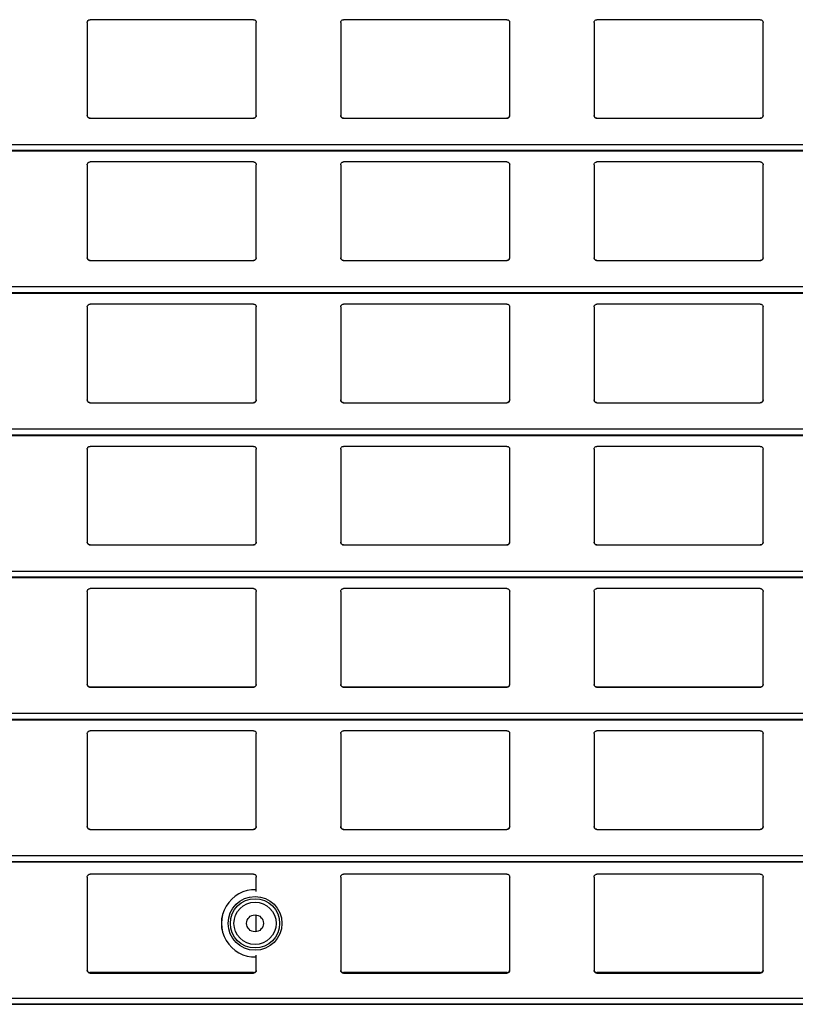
# Model space of a CAD drawing. Header units: millimetres. Extents: x 26 to 422, y 4 to 419.
# Tile 14 of 83: x 215.97 to 221.48, y 355.18 to 362.18. Entities that reach past the tile are written whole.
import ezdxf

# ---------------------------------------------------------------- set-up
doc = ezdxf.new("R2010")
doc.units = ezdxf.units.MM

msp = doc.modelspace()

# ---------------------------------------------------------------- linework, layer by layer
at = {"color": 7, "linetype": 'Continuous', "lineweight": 25}
for p, q in [((216.4545, 362.1559), (216.4545, 361.4959)), ((217.6345, 362.1759), (216.4745, 362.1759)), ((217.6545, 361.4959), (217.6545, 362.1559)), ((218.2545, 362.1559), (218.2545, 361.4959)), ((219.4345, 362.1759), (218.2745, 362.1759)), ((219.4545, 361.4959), (219.4545, 362.1559)), ((220.0545, 362.1559), (220.0545, 361.4959)), ((221.2345, 362.1759), (220.0745, 362.1759)), ((221.2545, 361.4959), (221.2545, 362.1559)), ((216.4745, 361.4759), (217.6345, 361.4759)), ((218.2745, 361.4759), (219.4345, 361.4759)), ((220.0745, 361.4759), (221.2345, 361.4759)), ((210.8795, 361.2442), (251.961, 361.2442)), ((217.6345, 361.1659), (216.4745, 361.1659)), ((219.4345, 361.1659), (218.2745, 361.1659)), ((221.2345, 361.1659), (220.0745, 361.1659)), ((216.4545, 361.1459), (216.4545, 360.4859)), ((217.6545, 360.4859), (217.6545, 361.1459)), ((218.2545, 361.1459), (218.2545, 360.4859)), ((219.4545, 360.4859), (219.4545, 361.1459)), ((220.0545, 361.1459), (220.0545, 360.4859)), ((221.2545, 360.4859), (221.2545, 361.1459)), ((216.4745, 360.4659), (217.6345, 360.4659)), ((218.2745, 360.4659), (219.4345, 360.4659)), ((220.0745, 360.4659), (221.2345, 360.4659)), ((210.8795, 360.2342), (251.961, 360.2342)), ((216.4545, 360.1359), (216.4545, 359.4759)), ((217.6345, 360.1559), (216.4745, 360.1559)), ((217.6545, 359.4759), (217.6545, 360.1359)), ((218.2545, 360.1359), (218.2545, 359.4759)), ((219.4345, 360.1559), (218.2745, 360.1559)), ((219.4545, 359.4759), (219.4545, 360.1359)), ((220.0545, 360.1359), (220.0545, 359.4759)), ((221.2345, 360.1559), (220.0745, 360.1559)), ((221.2545, 359.4759), (221.2545, 360.1359)), ((216.4745, 359.4559), (217.6345, 359.4559)), ((218.2745, 359.4559), (219.4345, 359.4559)), ((220.0745, 359.4559), (221.2345, 359.4559)), ((210.8795, 359.2242), (251.961, 359.2242)), ((217.6345, 359.1459), (216.4745, 359.1459)), ((219.4345, 359.1459), (218.2745, 359.1459)), ((221.2345, 359.1459), (220.0745, 359.1459)), ((216.4545, 359.1259), (216.4545, 358.4659)), ((217.6545, 358.4659), (217.6545, 359.1259)), ((218.2545, 359.1259), (218.2545, 358.4659)), ((219.4545, 358.4659), (219.4545, 359.1259)), ((220.0545, 359.1259), (220.0545, 358.4659)), ((221.2545, 358.4659), (221.2545, 359.1259)), ((216.4745, 358.4459), (217.6345, 358.4459)), ((218.2745, 358.4459), (219.4345, 358.4459)), ((220.0745, 358.4459), (221.2345, 358.4459)), ((210.8795, 358.2142), (251.961, 358.2142)), ((216.4545, 358.1159), (216.4545, 357.4559)), ((217.6345, 358.1359), (216.4745, 358.1359)), ((217.6545, 357.4559), (217.6545, 358.1159)), ((218.2545, 358.1159), (218.2545, 357.4559)), ((219.4345, 358.1359), (218.2745, 358.1359)), ((219.4545, 357.4559), (219.4545, 358.1159)), ((220.0545, 358.1159), (220.0545, 357.4559)), ((221.2345, 358.1359), (220.0745, 358.1359)), ((221.2545, 357.4559), (221.2545, 358.1159)), ((216.4745, 357.4359), (217.6345, 357.4359)), ((216.4745, 357.4359), (216.4745, 357.4359)), ((217.6345, 357.4359), (216.4745, 357.4359)), ((217.6345, 357.4359), (217.6345, 357.4359)), ((218.2745, 357.4359), (219.4345, 357.4359)), ((218.2745, 357.4359), (218.2745, 357.4359)), ((219.4345, 357.4359), (218.2745, 357.4359)), ((219.4345, 357.4359), (219.4345, 357.4359)), ((220.0745, 357.4359), (221.2345, 357.4359)), ((220.0745, 357.4359), (220.0745, 357.4359)), ((221.2345, 357.4359), (220.0745, 357.4359)), ((221.2345, 357.4359), (221.2345, 357.4359)), ((210.8795, 357.2042), (251.961, 357.2042)), ((216.4545, 357.1059), (216.4545, 356.4459)), ((217.6345, 357.1259), (216.4745, 357.1259)), ((217.6545, 356.4459), (217.6545, 357.1059)), ((218.2545, 357.1059), (218.2545, 356.4459)), ((219.4345, 357.1259), (218.2745, 357.1259)), ((219.4545, 356.4459), (219.4545, 357.1059)), ((220.0545, 357.1059), (220.0545, 356.4459)), ((221.2345, 357.1259), (220.0745, 357.1259)), ((221.2545, 356.4459), (221.2545, 357.1059)), ((216.4745, 356.4259), (217.6345, 356.4259)), ((218.2745, 356.4259), (219.4345, 356.4259)), ((220.0745, 356.4259), (221.2345, 356.4259)), ((210.8795, 356.1942), (251.961, 356.1942)), ((216.4545, 356.0876), (216.4545, 355.4243)), ((217.6345, 356.1083), (216.4745, 356.1083)), ((217.6545, 355.9842), (217.6545, 356.0876)), ((218.2545, 356.0876), (218.2545, 355.4243)), ((219.4345, 356.1083), (218.2745, 356.1083)), ((219.4545, 355.4243), (219.4545, 356.0876)), ((220.0545, 356.0876), (220.0545, 355.4243)), ((221.2345, 356.1083), (220.0745, 356.1083)), ((221.2545, 355.4243), (221.2545, 356.0876)), ((217.6545, 355.6992), (217.6545, 355.8179)), ((217.6545, 355.4243), (217.6545, 355.5332)), ((216.4745, 355.4084), (216.4745, 355.4048)), ((217.6345, 355.4084), (216.4745, 355.4084)), ((216.4745, 355.4048), (217.6345, 355.4048)), ((217.6345, 355.4048), (217.6345, 355.4084)), ((218.2745, 355.4084), (218.2745, 355.4048)), ((219.4345, 355.4084), (218.2745, 355.4084)), ((218.2745, 355.4048), (219.4345, 355.4048)), ((219.4345, 355.4048), (219.4345, 355.4084)), ((220.0745, 355.4084), (220.0745, 355.4048)), ((221.2345, 355.4084), (220.0745, 355.4084)), ((220.0745, 355.4048), (221.2345, 355.4048)), ((221.2345, 355.4048), (221.2345, 355.4084)), ((210.8795, 355.1836), (251.961, 355.1836))]:
    msp.add_line(p, q, dxfattribs=at)
at = {"color": 8, "linetype": 'Continuous', "lineweight": 25}
for p, q in [((251.961, 361.2883), (210.8795, 361.2883)), ((251.961, 361.2461), (210.8795, 361.2461)), ((251.961, 360.2783), (210.8795, 360.2783)), ((251.961, 360.2361), (210.8795, 360.2361)), ((251.961, 359.2683), (210.8795, 359.2683)), ((251.961, 359.2261), (210.8795, 359.2261)), ((251.961, 358.2583), (210.8795, 358.2583)), ((251.961, 358.2161), (210.8795, 358.2161)), ((251.961, 357.2483), (210.8795, 357.2483)), ((251.961, 357.2061), (210.8795, 357.2061)), ((251.961, 356.2383), (210.8795, 356.2383)), ((251.961, 356.1961), (210.8795, 356.1961)), ((251.961, 355.2238), (210.8795, 355.2238)), ((251.961, 355.185), (210.8795, 355.185))]:
    msp.add_line(p, q, dxfattribs=at)
at = {"color": 7, "linetype": 'Continuous', "lineweight": 25}
for radius in [0.1909, 0.175, 0.1499, 0.06]:
    msp.add_circle((217.6459, 355.7586), radius, dxfattribs=at)
msp.add_arc((217.6459, 355.7586), 0.239, 87.94658, 272.05342, dxfattribs=at)
at = {"color": 8, "linetype": 'Continuous', "lineweight": 25}
msp.add_arc((217.6459, 355.7586), 0.2389, 87.94632, 272.05368, dxfattribs=at)
at = {"color": 7, "linetype": 'Continuous', "lineweight": 25}
for points, knots in [([(216.4545, 362.1559), (216.4547, 362.1584), (216.4552, 362.1632), (216.4592, 362.1696), (216.465, 362.174), (216.4705, 362.1758), (216.4736, 362.1759), (216.4745, 362.1759)], [0, 0, 0, 0, 0.241256, 0.482863, 0.713492, 0.923012, 1, 1, 1, 1]), ([(217.6345, 362.1759), (217.6366, 362.1758), (217.6408, 362.1754), (217.6464, 362.1724), (217.6509, 362.1679), (217.6539, 362.1622), (217.6543, 362.158), (217.6545, 362.1559)], [0, 0, 0, 0, 0.1910417, 0.3816161, 0.579811, 0.7953853, 1, 1, 1, 1]), ([(218.2545, 362.1559), (218.2547, 362.1584), (218.2552, 362.1632), (218.2592, 362.1696), (218.265, 362.174), (218.2705, 362.1758), (218.2736, 362.1759), (218.2745, 362.1759)], [0, 0, 0, 0, 0.241244, 0.482863, 0.713616, 0.923008, 1, 1, 1, 1]), ([(219.4345, 362.1759), (219.4366, 362.1758), (219.4408, 362.1754), (219.4464, 362.1724), (219.4509, 362.1679), (219.4539, 362.1622), (219.4543, 362.158), (219.4545, 362.1559)], [0, 0, 0, 0, 0.190913, 0.381628, 0.579739, 0.795391, 1, 1, 1, 1]), ([(220.0545, 362.1559), (220.0547, 362.1584), (220.0552, 362.1632), (220.0592, 362.1696), (220.065, 362.174), (220.0705, 362.1758), (220.0736, 362.1759), (220.0745, 362.1759)], [0, 0, 0, 0, 0.241289, 0.48293, 0.713591, 0.923001, 1, 1, 1, 1]), ([(221.2345, 362.1759), (221.2366, 362.1758), (221.2408, 362.1754), (221.2464, 362.1724), (221.2509, 362.1679), (221.2539, 362.1622), (221.2543, 362.158), (221.2545, 362.1559)], [0, 0, 0, 0, 0.190906, 0.381614, 0.579816, 0.795398, 1, 1, 1, 1]), ([(216.4745, 361.4759), (216.4723, 361.4762), (216.4679, 361.4766), (216.462, 361.4799), (216.4574, 361.4848), (216.4549, 361.4904), (216.4546, 361.4943), (216.4545, 361.4959)], [0, 0, 0, 0, 0.207863, 0.415722, 0.626094, 0.841743, 1, 1, 1, 1]), ([(216.4545, 361.4959), (216.4547, 361.4936), (216.4551, 361.4888), (216.4579, 361.4849), (216.4594, 361.4828)], [0, 0, 0, 0, 0.484652, 1, 1, 1, 1]), ([(216.4594, 361.4828), (216.461, 361.4813), (216.4643, 361.4782), (216.4698, 361.4762), (216.4733, 361.476), (216.4745, 361.4759)], [0, 0, 0, 0, 0.3966355, 0.7938818, 1, 1, 1, 1]), ([(217.6545, 361.4959), (217.6542, 361.4937), (217.6538, 361.4891), (217.6502, 361.483), (217.6449, 361.4785), (217.6393, 361.4762), (217.6358, 361.476), (217.6345, 361.4759)], [0, 0, 0, 0, 0.221318, 0.4427467, 0.6619763, 0.8762042, 1, 1, 1, 1]), ([(217.6345, 361.4759), (217.6366, 361.4762), (217.641, 361.4766), (217.6461, 361.4793), (217.6486, 361.4818), (217.6496, 361.4828)], [0, 0, 0, 0, 0.376004, 0.751172, 1, 1, 1, 1]), ([(217.6496, 361.4828), (217.6509, 361.4847), (217.6538, 361.4887), (217.6542, 361.4935), (217.6545, 361.4959)], [0, 0, 0, 0, 0.480483, 1, 1, 1, 1]), ([(218.2745, 361.4759), (218.2723, 361.4762), (218.2679, 361.4766), (218.262, 361.4799), (218.2574, 361.4848), (218.2549, 361.4904), (218.2546, 361.4943), (218.2545, 361.4959)], [0, 0, 0, 0, 0.20789, 0.415645, 0.626045, 0.841722, 1, 1, 1, 1]), ([(218.2545, 361.4959), (218.2547, 361.4936), (218.2551, 361.4888), (218.2579, 361.4849), (218.2594, 361.4828)], [0, 0, 0, 0, 0.484624, 1, 1, 1, 1]), ([(218.2594, 361.4828), (218.261, 361.4813), (218.2643, 361.4782), (218.2698, 361.4762), (218.2733, 361.476), (218.2745, 361.4759)], [0, 0, 0, 0, 0.3966355, 0.7938818, 1, 1, 1, 1]), ([(219.4545, 361.4959), (219.4542, 361.4937), (219.4538, 361.4891), (219.4502, 361.483), (219.4449, 361.4785), (219.4393, 361.4762), (219.4358, 361.476), (219.4345, 361.4759)], [0, 0, 0, 0, 0.22134, 0.442718, 0.662083, 0.876192, 1, 1, 1, 1]), ([(219.4345, 361.4759), (219.4366, 361.4762), (219.441, 361.4766), (219.4461, 361.4793), (219.4486, 361.4818), (219.4496, 361.4828)], [0, 0, 0, 0, 0.3757432, 0.7511646, 1, 1, 1, 1]), ([(219.4496, 361.4828), (219.4509, 361.4847), (219.4538, 361.4887), (219.4542, 361.4935), (219.4545, 361.4959)], [0, 0, 0, 0, 0.480511, 1, 1, 1, 1]), ([(220.0745, 361.4759), (220.0723, 361.4762), (220.0679, 361.4766), (220.062, 361.4799), (220.0574, 361.4848), (220.0549, 361.4904), (220.0546, 361.4943), (220.0545, 361.4959)], [0, 0, 0, 0, 0.20789, 0.415645, 0.626045, 0.841722, 1, 1, 1, 1]), ([(220.0545, 361.4959), (220.0547, 361.4936), (220.0551, 361.4888), (220.0579, 361.4849), (220.0594, 361.4828)], [0, 0, 0, 0, 0.484731, 1, 1, 1, 1]), ([(220.0594, 361.4828), (220.061, 361.4813), (220.0643, 361.4782), (220.0698, 361.4762), (220.0733, 361.476), (220.0745, 361.4759)], [0, 0, 0, 0, 0.396872, 0.794144, 1, 1, 1, 1]), ([(221.2545, 361.4959), (221.2542, 361.4937), (221.2538, 361.4891), (221.2502, 361.483), (221.2449, 361.4785), (221.2393, 361.4762), (221.2358, 361.476), (221.2345, 361.4759)], [0, 0, 0, 0, 0.22134, 0.442718, 0.662083, 0.876192, 1, 1, 1, 1]), ([(221.2345, 361.4759), (221.2366, 361.4762), (221.241, 361.4766), (221.2461, 361.4793), (221.2486, 361.4818), (221.2496, 361.4828)], [0, 0, 0, 0, 0.3757432, 0.7511646, 1, 1, 1, 1]), ([(221.2496, 361.4828), (221.2509, 361.4847), (221.2538, 361.4887), (221.2542, 361.4935), (221.2545, 361.4959)], [0, 0, 0, 0, 0.480511, 1, 1, 1, 1]), ([(216.4545, 361.1459), (216.4547, 361.1484), (216.4552, 361.1532), (216.4592, 361.1596), (216.465, 361.164), (216.4705, 361.1658), (216.4736, 361.1659), (216.4745, 361.1659)], [0, 0, 0, 0, 0.241272, 0.482864, 0.713493, 0.923012, 1, 1, 1, 1]), ([(217.6345, 361.1659), (217.6366, 361.1658), (217.6408, 361.1654), (217.6464, 361.1624), (217.6509, 361.1579), (217.6539, 361.1522), (217.6543, 361.148), (217.6545, 361.1459)], [0, 0, 0, 0, 0.191037, 0.38161, 0.579815, 0.795387, 1, 1, 1, 1]), ([(218.2545, 361.1459), (218.2547, 361.1484), (218.2552, 361.1532), (218.2592, 361.1596), (218.265, 361.164), (218.2705, 361.1658), (218.2736, 361.1659), (218.2745, 361.1659)], [0, 0, 0, 0, 0.24126, 0.482864, 0.713616, 0.923008, 1, 1, 1, 1]), ([(219.4345, 361.1659), (219.4366, 361.1658), (219.4408, 361.1654), (219.4464, 361.1624), (219.4509, 361.1579), (219.4539, 361.1522), (219.4543, 361.148), (219.4545, 361.1459)], [0, 0, 0, 0, 0.190908, 0.3816218, 0.5797428, 0.7953926, 1, 1, 1, 1]), ([(220.0545, 361.1459), (220.0547, 361.1484), (220.0552, 361.1532), (220.0592, 361.1596), (220.065, 361.164), (220.0705, 361.1658), (220.0736, 361.1659), (220.0745, 361.1659)], [0, 0, 0, 0, 0.241305, 0.482931, 0.713591, 0.923002, 1, 1, 1, 1]), ([(221.2345, 361.1659), (221.2366, 361.1658), (221.2408, 361.1654), (221.2464, 361.1624), (221.2509, 361.1579), (221.2539, 361.1522), (221.2543, 361.148), (221.2545, 361.1459)], [0, 0, 0, 0, 0.1909009, 0.3816076, 0.57982, 0.7954002, 1, 1, 1, 1]), ([(216.4745, 360.4659), (216.4723, 360.4662), (216.4679, 360.4666), (216.462, 360.4699), (216.4574, 360.4748), (216.4549, 360.4804), (216.4546, 360.4843), (216.4545, 360.4859)], [0, 0, 0, 0, 0.2078588, 0.4157147, 0.6260831, 0.8417279, 1, 1, 1, 1]), ([(216.4545, 360.4859), (216.4547, 360.4836), (216.4551, 360.4788), (216.4579, 360.4749), (216.4594, 360.4728)], [0, 0, 0, 0, 0.484673, 1, 1, 1, 1]), ([(216.4594, 360.4728), (216.461, 360.4713), (216.4643, 360.4682), (216.4698, 360.4662), (216.4733, 360.466), (216.4745, 360.4659)], [0, 0, 0, 0, 0.396639, 0.793877, 1, 1, 1, 1]), ([(217.6545, 360.4859), (217.6542, 360.4837), (217.6538, 360.4791), (217.6502, 360.473), (217.6449, 360.4685), (217.6393, 360.4662), (217.6358, 360.466), (217.6345, 360.4659)], [0, 0, 0, 0, 0.221314, 0.442756, 0.661982, 0.876206, 1, 1, 1, 1]), ([(217.6345, 360.4659), (217.6366, 360.4662), (217.641, 360.4666), (217.6461, 360.4693), (217.6486, 360.4718), (217.6496, 360.4728)], [0, 0, 0, 0, 0.376004, 0.751172, 1, 1, 1, 1]), ([(217.6496, 360.4728), (217.6509, 360.4747), (217.6538, 360.4787), (217.6542, 360.4835), (217.6545, 360.4859)], [0, 0, 0, 0, 0.480464, 1, 1, 1, 1]), ([(218.2745, 360.4659), (218.2723, 360.4662), (218.2679, 360.4666), (218.262, 360.4699), (218.2574, 360.4748), (218.2549, 360.4804), (218.2546, 360.4843), (218.2545, 360.4859)], [0, 0, 0, 0, 0.207886, 0.415638, 0.626034, 0.841707, 1, 1, 1, 1]), ([(218.2545, 360.4859), (218.2547, 360.4836), (218.2551, 360.4788), (218.2579, 360.4749), (218.2594, 360.4728)], [0, 0, 0, 0, 0.484644, 1, 1, 1, 1]), ([(218.2594, 360.4728), (218.261, 360.4713), (218.2643, 360.4682), (218.2698, 360.4662), (218.2733, 360.466), (218.2745, 360.4659)], [0, 0, 0, 0, 0.396639, 0.793877, 1, 1, 1, 1]), ([(219.4545, 360.4859), (219.4542, 360.4837), (219.4538, 360.4791), (219.4502, 360.473), (219.4449, 360.4685), (219.4393, 360.4662), (219.4358, 360.466), (219.4345, 360.4659)], [0, 0, 0, 0, 0.221337, 0.442727, 0.662088, 0.876194, 1, 1, 1, 1]), ([(219.4345, 360.4659), (219.4366, 360.4662), (219.441, 360.4666), (219.4461, 360.4693), (219.4486, 360.4718), (219.4496, 360.4728)], [0, 0, 0, 0, 0.3757432, 0.7511646, 1, 1, 1, 1]), ([(219.4496, 360.4728), (219.4509, 360.4747), (219.4538, 360.4787), (219.4542, 360.4835), (219.4545, 360.4859)], [0, 0, 0, 0, 0.480492, 1, 1, 1, 1]), ([(220.0745, 360.4659), (220.0723, 360.4662), (220.0679, 360.4666), (220.062, 360.4699), (220.0574, 360.4748), (220.0549, 360.4804), (220.0546, 360.4843), (220.0545, 360.4859)], [0, 0, 0, 0, 0.207886, 0.415638, 0.626034, 0.841707, 1, 1, 1, 1]), ([(220.0545, 360.4859), (220.0547, 360.4836), (220.0551, 360.4788), (220.0579, 360.4749), (220.0594, 360.4728)], [0, 0, 0, 0, 0.484751, 1, 1, 1, 1]), ([(220.0594, 360.4728), (220.061, 360.4713), (220.0643, 360.4682), (220.0698, 360.4662), (220.0733, 360.466), (220.0745, 360.4659)], [0, 0, 0, 0, 0.396875, 0.794139, 1, 1, 1, 1]), ([(221.2545, 360.4859), (221.2542, 360.4837), (221.2538, 360.4791), (221.2502, 360.473), (221.2449, 360.4685), (221.2393, 360.4662), (221.2358, 360.466), (221.2345, 360.4659)], [0, 0, 0, 0, 0.221337, 0.442727, 0.662088, 0.876194, 1, 1, 1, 1]), ([(221.2345, 360.4659), (221.2366, 360.4662), (221.241, 360.4666), (221.2461, 360.4693), (221.2486, 360.4718), (221.2496, 360.4728)], [0, 0, 0, 0, 0.3757432, 0.7511646, 1, 1, 1, 1]), ([(221.2496, 360.4728), (221.2509, 360.4747), (221.2538, 360.4787), (221.2542, 360.4835), (221.2545, 360.4859)], [0, 0, 0, 0, 0.480492, 1, 1, 1, 1]), ([(216.4545, 360.1359), (216.4547, 360.1384), (216.4552, 360.1432), (216.4592, 360.1496), (216.465, 360.154), (216.4705, 360.1558), (216.4736, 360.1559), (216.4745, 360.1559)], [0, 0, 0, 0, 0.241269, 0.482874, 0.71349, 0.923013, 1, 1, 1, 1]), ([(217.6345, 360.1559), (217.6366, 360.1558), (217.6408, 360.1554), (217.6464, 360.1524), (217.6509, 360.1479), (217.6539, 360.1422), (217.6543, 360.138), (217.6545, 360.1359)], [0, 0, 0, 0, 0.191039, 0.381611, 0.579816, 0.795388, 1, 1, 1, 1]), ([(218.2545, 360.1359), (218.2547, 360.1384), (218.2552, 360.1432), (218.2592, 360.1496), (218.265, 360.154), (218.2705, 360.1558), (218.2736, 360.1559), (218.2745, 360.1559)], [0, 0, 0, 0, 0.241257, 0.482874, 0.713614, 0.923009, 1, 1, 1, 1]), ([(219.4345, 360.1559), (219.4366, 360.1558), (219.4408, 360.1554), (219.4464, 360.1524), (219.4509, 360.1479), (219.4539, 360.1422), (219.4543, 360.138), (219.4545, 360.1359)], [0, 0, 0, 0, 0.19091, 0.381624, 0.579744, 0.795393, 1, 1, 1, 1]), ([(220.0545, 360.1359), (220.0547, 360.1384), (220.0552, 360.1432), (220.0592, 360.1496), (220.065, 360.154), (220.0705, 360.1558), (220.0736, 360.1559), (220.0745, 360.1559)], [0, 0, 0, 0, 0.241303, 0.482941, 0.713589, 0.923002, 1, 1, 1, 1]), ([(221.2345, 360.1559), (221.2366, 360.1558), (221.2408, 360.1554), (221.2464, 360.1524), (221.2509, 360.1479), (221.2539, 360.1422), (221.2543, 360.138), (221.2545, 360.1359)], [0, 0, 0, 0, 0.190903, 0.381609, 0.579821, 0.795401, 1, 1, 1, 1]), ([(216.4745, 359.4559), (216.4723, 359.4562), (216.4679, 359.4566), (216.462, 359.4599), (216.4574, 359.4648), (216.4549, 359.4704), (216.4546, 359.4743), (216.4545, 359.4759)], [0, 0, 0, 0, 0.2078588, 0.4157147, 0.6260831, 0.8417279, 1, 1, 1, 1]), ([(216.4545, 359.4759), (216.4547, 359.4736), (216.4551, 359.4688), (216.4579, 359.4649), (216.4594, 359.4628)], [0, 0, 0, 0, 0.484689, 1, 1, 1, 1]), ([(216.4594, 359.4628), (216.461, 359.4613), (216.4643, 359.4582), (216.4698, 359.4562), (216.4733, 359.456), (216.4745, 359.4559)], [0, 0, 0, 0, 0.396634, 0.793879, 1, 1, 1, 1]), ([(217.6545, 359.4759), (217.6542, 359.4737), (217.6538, 359.4691), (217.6502, 359.463), (217.6449, 359.4585), (217.6393, 359.4562), (217.6358, 359.456), (217.6345, 359.4559)], [0, 0, 0, 0, 0.221316, 0.442758, 0.661973, 0.876206, 1, 1, 1, 1]), ([(217.6345, 359.4559), (217.6366, 359.4562), (217.641, 359.4566), (217.6461, 359.4593), (217.6486, 359.4618), (217.6496, 359.4628)], [0, 0, 0, 0, 0.375996, 0.751155, 1, 1, 1, 1]), ([(217.6496, 359.4628), (217.6509, 359.4647), (217.6538, 359.4687), (217.6542, 359.4735), (217.6545, 359.4759)], [0, 0, 0, 0, 0.480446, 1, 1, 1, 1]), ([(218.2745, 359.4559), (218.2723, 359.4562), (218.2679, 359.4566), (218.262, 359.4599), (218.2574, 359.4648), (218.2549, 359.4704), (218.2546, 359.4743), (218.2545, 359.4759)], [0, 0, 0, 0, 0.207886, 0.415638, 0.626034, 0.841707, 1, 1, 1, 1]), ([(218.2545, 359.4759), (218.2547, 359.4736), (218.2551, 359.4688), (218.2579, 359.4649), (218.2594, 359.4628)], [0, 0, 0, 0, 0.484661, 1, 1, 1, 1]), ([(218.2594, 359.4628), (218.261, 359.4613), (218.2643, 359.4582), (218.2698, 359.4562), (218.2733, 359.456), (218.2745, 359.4559)], [0, 0, 0, 0, 0.396634, 0.793879, 1, 1, 1, 1]), ([(219.4545, 359.4759), (219.4542, 359.4737), (219.4538, 359.4691), (219.4502, 359.463), (219.4449, 359.4585), (219.4393, 359.4562), (219.4358, 359.456), (219.4345, 359.4559)], [0, 0, 0, 0, 0.221338, 0.442729, 0.662079, 0.876193, 1, 1, 1, 1]), ([(219.4345, 359.4559), (219.4366, 359.4562), (219.441, 359.4566), (219.4461, 359.4593), (219.4486, 359.4618), (219.4496, 359.4628)], [0, 0, 0, 0, 0.375734, 0.751147, 1, 1, 1, 1]), ([(219.4496, 359.4628), (219.4509, 359.4647), (219.4538, 359.4687), (219.4542, 359.4735), (219.4545, 359.4759)], [0, 0, 0, 0, 0.480474, 1, 1, 1, 1]), ([(220.0745, 359.4559), (220.0723, 359.4562), (220.0679, 359.4566), (220.062, 359.4599), (220.0574, 359.4648), (220.0549, 359.4704), (220.0546, 359.4743), (220.0545, 359.4759)], [0, 0, 0, 0, 0.207886, 0.415638, 0.626034, 0.841707, 1, 1, 1, 1]), ([(220.0545, 359.4759), (220.0547, 359.4736), (220.0551, 359.4688), (220.0579, 359.4649), (220.0594, 359.4628)], [0, 0, 0, 0, 0.484768, 1, 1, 1, 1]), ([(220.0594, 359.4628), (220.061, 359.4613), (220.0643, 359.4582), (220.0698, 359.4562), (220.0733, 359.456), (220.0745, 359.4559)], [0, 0, 0, 0, 0.396871, 0.794142, 1, 1, 1, 1]), ([(221.2545, 359.4759), (221.2542, 359.4737), (221.2538, 359.4691), (221.2502, 359.463), (221.2449, 359.4585), (221.2393, 359.4562), (221.2358, 359.456), (221.2345, 359.4559)], [0, 0, 0, 0, 0.221338, 0.442729, 0.662079, 0.876193, 1, 1, 1, 1]), ([(221.2345, 359.4559), (221.2366, 359.4562), (221.241, 359.4566), (221.2461, 359.4593), (221.2486, 359.4618), (221.2496, 359.4628)], [0, 0, 0, 0, 0.375734, 0.751147, 1, 1, 1, 1]), ([(221.2496, 359.4628), (221.2509, 359.4647), (221.2538, 359.4687), (221.2542, 359.4735), (221.2545, 359.4759)], [0, 0, 0, 0, 0.480474, 1, 1, 1, 1]), ([(216.4545, 359.1259), (216.4547, 359.1284), (216.4552, 359.1332), (216.4592, 359.1396), (216.465, 359.144), (216.4705, 359.1458), (216.4736, 359.1459), (216.4745, 359.1459)], [0, 0, 0, 0, 0.241269, 0.482874, 0.71349, 0.923013, 1, 1, 1, 1]), ([(217.6345, 359.1459), (217.6366, 359.1458), (217.6408, 359.1454), (217.6464, 359.1424), (217.6509, 359.1379), (217.6539, 359.1322), (217.6543, 359.128), (217.6545, 359.1259)], [0, 0, 0, 0, 0.191039, 0.381611, 0.579816, 0.795388, 1, 1, 1, 1]), ([(218.2545, 359.1259), (218.2547, 359.1284), (218.2552, 359.1332), (218.2592, 359.1396), (218.265, 359.144), (218.2705, 359.1458), (218.2736, 359.1459), (218.2745, 359.1459)], [0, 0, 0, 0, 0.241257, 0.482874, 0.713614, 0.923009, 1, 1, 1, 1]), ([(219.4345, 359.1459), (219.4366, 359.1458), (219.4408, 359.1454), (219.4464, 359.1424), (219.4509, 359.1379), (219.4539, 359.1322), (219.4543, 359.128), (219.4545, 359.1259)], [0, 0, 0, 0, 0.19091, 0.381624, 0.579744, 0.795393, 1, 1, 1, 1]), ([(220.0545, 359.1259), (220.0547, 359.1284), (220.0552, 359.1332), (220.0592, 359.1396), (220.065, 359.144), (220.0705, 359.1458), (220.0736, 359.1459), (220.0745, 359.1459)], [0, 0, 0, 0, 0.241303, 0.482941, 0.713589, 0.923002, 1, 1, 1, 1]), ([(221.2345, 359.1459), (221.2366, 359.1458), (221.2408, 359.1454), (221.2464, 359.1424), (221.2509, 359.1379), (221.2539, 359.1322), (221.2543, 359.128), (221.2545, 359.1259)], [0, 0, 0, 0, 0.190903, 0.381609, 0.579821, 0.795401, 1, 1, 1, 1]), ([(216.4745, 358.4459), (216.4723, 358.4462), (216.4679, 358.4466), (216.462, 358.4499), (216.4574, 358.4548), (216.4549, 358.4604), (216.4546, 358.4643), (216.4545, 358.4659)], [0, 0, 0, 0, 0.20786, 0.415718, 0.626081, 0.841736, 1, 1, 1, 1]), ([(216.4545, 358.4659), (216.4547, 358.4636), (216.4551, 358.4588), (216.4579, 358.4549), (216.4594, 358.4528)], [0, 0, 0, 0, 0.484663, 1, 1, 1, 1]), ([(216.4594, 358.4528), (216.461, 358.4513), (216.4643, 358.4482), (216.4698, 358.4462), (216.4733, 358.446), (216.4745, 358.4459)], [0, 0, 0, 0, 0.396628, 0.793878, 1, 1, 1, 1]), ([(217.6545, 358.4659), (217.6542, 358.4637), (217.6538, 358.4591), (217.6502, 358.453), (217.6449, 358.4485), (217.6393, 358.4462), (217.6358, 358.446), (217.6345, 358.4459)], [0, 0, 0, 0, 0.221316, 0.442758, 0.661974, 0.876206, 1, 1, 1, 1]), ([(217.6345, 358.4459), (217.6366, 358.4462), (217.641, 358.4466), (217.6461, 358.4493), (217.6486, 358.4518), (217.6496, 358.4528)], [0, 0, 0, 0, 0.376, 0.751174, 1, 1, 1, 1]), ([(217.6496, 358.4528), (217.6509, 358.4547), (217.6538, 358.4587), (217.6542, 358.4635), (217.6545, 358.4659)], [0, 0, 0, 0, 0.480473, 1, 1, 1, 1]), ([(218.2745, 358.4459), (218.2723, 358.4462), (218.2679, 358.4466), (218.262, 358.4499), (218.2574, 358.4548), (218.2549, 358.4604), (218.2546, 358.4643), (218.2545, 358.4659)], [0, 0, 0, 0, 0.207888, 0.415641, 0.626032, 0.841715, 1, 1, 1, 1]), ([(218.2545, 358.4659), (218.2547, 358.4636), (218.2551, 358.4588), (218.2579, 358.4549), (218.2594, 358.4528)], [0, 0, 0, 0, 0.484634, 1, 1, 1, 1]), ([(218.2594, 358.4528), (218.261, 358.4513), (218.2643, 358.4482), (218.2698, 358.4462), (218.2733, 358.446), (218.2745, 358.4459)], [0, 0, 0, 0, 0.396628, 0.793878, 1, 1, 1, 1]), ([(219.4545, 358.4659), (219.4542, 358.4637), (219.4538, 358.4591), (219.4502, 358.453), (219.4449, 358.4485), (219.4393, 358.4462), (219.4358, 358.446), (219.4345, 358.4459)], [0, 0, 0, 0, 0.221338, 0.44273, 0.66208, 0.876194, 1, 1, 1, 1]), ([(219.4345, 358.4459), (219.4366, 358.4462), (219.441, 358.4466), (219.4461, 358.4493), (219.4486, 358.4518), (219.4496, 358.4528)], [0, 0, 0, 0, 0.375738, 0.751166, 1, 1, 1, 1]), ([(219.4496, 358.4528), (219.4509, 358.4547), (219.4538, 358.4587), (219.4542, 358.4635), (219.4545, 358.4659)], [0, 0, 0, 0, 0.480501, 1, 1, 1, 1]), ([(220.0745, 358.4459), (220.0723, 358.4462), (220.0679, 358.4466), (220.062, 358.4499), (220.0574, 358.4548), (220.0549, 358.4604), (220.0546, 358.4643), (220.0545, 358.4659)], [0, 0, 0, 0, 0.207888, 0.415641, 0.626032, 0.841715, 1, 1, 1, 1]), ([(220.0545, 358.4659), (220.0547, 358.4636), (220.0551, 358.4588), (220.0579, 358.4549), (220.0594, 358.4528)], [0, 0, 0, 0, 0.484741, 1, 1, 1, 1]), ([(220.0594, 358.4528), (220.061, 358.4513), (220.0643, 358.4482), (220.0698, 358.4462), (220.0733, 358.446), (220.0745, 358.4459)], [0, 0, 0, 0, 0.396865, 0.794141, 1, 1, 1, 1]), ([(221.2545, 358.4659), (221.2542, 358.4637), (221.2538, 358.4591), (221.2502, 358.453), (221.2449, 358.4485), (221.2393, 358.4462), (221.2358, 358.446), (221.2345, 358.4459)], [0, 0, 0, 0, 0.221338, 0.44273, 0.66208, 0.876194, 1, 1, 1, 1]), ([(221.2345, 358.4459), (221.2366, 358.4462), (221.241, 358.4466), (221.2461, 358.4493), (221.2486, 358.4518), (221.2496, 358.4528)], [0, 0, 0, 0, 0.375738, 0.751166, 1, 1, 1, 1]), ([(221.2496, 358.4528), (221.2509, 358.4547), (221.2538, 358.4587), (221.2542, 358.4635), (221.2545, 358.4659)], [0, 0, 0, 0, 0.480501, 1, 1, 1, 1]), ([(216.4545, 358.1159), (216.4547, 358.1184), (216.4552, 358.1232), (216.4592, 358.1296), (216.465, 358.134), (216.4705, 358.1358), (216.4736, 358.1359), (216.4745, 358.1359)], [0, 0, 0, 0, 0.241263, 0.482869, 0.713491, 0.923012, 1, 1, 1, 1]), ([(217.6345, 358.1359), (217.6366, 358.1358), (217.6408, 358.1354), (217.6464, 358.1324), (217.6509, 358.1279), (217.6539, 358.1222), (217.6543, 358.118), (217.6545, 358.1159)], [0, 0, 0, 0, 0.191041, 0.381614, 0.579814, 0.795387, 1, 1, 1, 1]), ([(218.2545, 358.1159), (218.2547, 358.1184), (218.2552, 358.1232), (218.2592, 358.1296), (218.265, 358.134), (218.2705, 358.1358), (218.2736, 358.1359), (218.2745, 358.1359)], [0, 0, 0, 0, 0.2412506, 0.4828689, 0.7136147, 0.9230085, 1, 1, 1, 1]), ([(219.4345, 358.1359), (219.4366, 358.1358), (219.4408, 358.1354), (219.4464, 358.1324), (219.4509, 358.1279), (219.4539, 358.1222), (219.4543, 358.118), (219.4545, 358.1159)], [0, 0, 0, 0, 0.190911, 0.381626, 0.579741, 0.795392, 1, 1, 1, 1]), ([(220.0545, 358.1159), (220.0547, 358.1184), (220.0552, 358.1232), (220.0592, 358.1296), (220.065, 358.134), (220.0705, 358.1358), (220.0736, 358.1359), (220.0745, 358.1359)], [0, 0, 0, 0, 0.241296, 0.482935, 0.71359, 0.923002, 1, 1, 1, 1]), ([(221.2345, 358.1359), (221.2366, 358.1358), (221.2408, 358.1354), (221.2464, 358.1324), (221.2509, 358.1279), (221.2539, 358.1222), (221.2543, 358.118), (221.2545, 358.1159)], [0, 0, 0, 0, 0.190904, 0.381612, 0.579819, 0.7954, 1, 1, 1, 1]), ([(216.4745, 357.4359), (216.4723, 357.4362), (216.4679, 357.4366), (216.462, 357.4399), (216.4574, 357.4448), (216.4549, 357.4504), (216.4546, 357.4543), (216.4545, 357.4559)], [0, 0, 0, 0, 0.207861, 0.415724, 0.626088, 0.841735, 1, 1, 1, 1]), ([(216.4545, 357.4559), (216.4547, 357.4536), (216.4551, 357.4488), (216.4579, 357.4449), (216.4594, 357.4428)], [0, 0, 0, 0, 0.484671, 1, 1, 1, 1]), ([(217.6545, 357.4559), (217.6542, 357.4537), (217.6538, 357.4491), (217.6502, 357.443), (217.6449, 357.4385), (217.6393, 357.4362), (217.6358, 357.436), (217.6345, 357.4359)], [0, 0, 0, 0, 0.221317, 0.442752, 0.661975, 0.876205, 1, 1, 1, 1]), ([(217.6496, 357.4428), (217.6509, 357.4447), (217.6538, 357.4487), (217.6542, 357.4535), (217.6545, 357.4559)], [0, 0, 0, 0, 0.480464, 1, 1, 1, 1]), ([(218.2745, 357.4359), (218.2723, 357.4362), (218.2679, 357.4366), (218.262, 357.4399), (218.2574, 357.4448), (218.2549, 357.4504), (218.2546, 357.4543), (218.2545, 357.4559)], [0, 0, 0, 0, 0.2078886, 0.4156469, 0.6260387, 0.8417144, 1, 1, 1, 1]), ([(218.2545, 357.4559), (218.2547, 357.4536), (218.2551, 357.4488), (218.2579, 357.4449), (218.2594, 357.4428)], [0, 0, 0, 0, 0.4846427, 1, 1, 1, 1]), ([(219.4545, 357.4559), (219.4542, 357.4537), (219.4538, 357.4491), (219.4502, 357.443), (219.4449, 357.4385), (219.4393, 357.4362), (219.4358, 357.436), (219.4345, 357.4359)], [0, 0, 0, 0, 0.221339, 0.4427236, 0.662081, 0.8761925, 1, 1, 1, 1]), ([(219.4496, 357.4428), (219.4509, 357.4447), (219.4538, 357.4487), (219.4542, 357.4535), (219.4545, 357.4559)], [0, 0, 0, 0, 0.480493, 1, 1, 1, 1]), ([(220.0745, 357.4359), (220.0723, 357.4362), (220.0679, 357.4366), (220.062, 357.4399), (220.0574, 357.4448), (220.0549, 357.4504), (220.0546, 357.4543), (220.0545, 357.4559)], [0, 0, 0, 0, 0.2078886, 0.4156469, 0.6260387, 0.8417144, 1, 1, 1, 1]), ([(220.0545, 357.4559), (220.0547, 357.4536), (220.0551, 357.4488), (220.0579, 357.4449), (220.0594, 357.4428)], [0, 0, 0, 0, 0.48475, 1, 1, 1, 1]), ([(221.2545, 357.4559), (221.2542, 357.4537), (221.2538, 357.4491), (221.2502, 357.443), (221.2449, 357.4385), (221.2393, 357.4362), (221.2358, 357.436), (221.2345, 357.4359)], [0, 0, 0, 0, 0.221339, 0.4427236, 0.662081, 0.8761925, 1, 1, 1, 1]), ([(221.2496, 357.4428), (221.2509, 357.4447), (221.2538, 357.4487), (221.2542, 357.4535), (221.2545, 357.4559)], [0, 0, 0, 0, 0.480493, 1, 1, 1, 1]), ([(216.4594, 357.4428), (216.461, 357.4413), (216.4643, 357.4382), (216.4698, 357.4362), (216.4733, 357.436), (216.4745, 357.4359)], [0, 0, 0, 0, 0.3966355, 0.7938818, 1, 1, 1, 1]), ([(217.6345, 357.4359), (217.6366, 357.4362), (217.641, 357.4366), (217.6461, 357.4393), (217.6486, 357.4418), (217.6496, 357.4428)], [0, 0, 0, 0, 0.375998, 0.751163, 1, 1, 1, 1]), ([(218.2594, 357.4428), (218.261, 357.4413), (218.2643, 357.4382), (218.2698, 357.4362), (218.2733, 357.436), (218.2745, 357.4359)], [0, 0, 0, 0, 0.3966355, 0.7938818, 1, 1, 1, 1]), ([(219.4345, 357.4359), (219.4366, 357.4362), (219.441, 357.4366), (219.4461, 357.4393), (219.4486, 357.4418), (219.4496, 357.4428)], [0, 0, 0, 0, 0.375737, 0.751155, 1, 1, 1, 1]), ([(220.0594, 357.4428), (220.061, 357.4413), (220.0643, 357.4382), (220.0698, 357.4362), (220.0733, 357.436), (220.0745, 357.4359)], [0, 0, 0, 0, 0.396872, 0.794144, 1, 1, 1, 1]), ([(221.2345, 357.4359), (221.2366, 357.4362), (221.241, 357.4366), (221.2461, 357.4393), (221.2486, 357.4418), (221.2496, 357.4428)], [0, 0, 0, 0, 0.375737, 0.751155, 1, 1, 1, 1]), ([(216.4545, 357.1059), (216.4547, 357.1084), (216.4552, 357.1132), (216.4592, 357.1196), (216.465, 357.124), (216.4705, 357.1258), (216.4736, 357.1259), (216.4745, 357.1259)], [0, 0, 0, 0, 0.24127, 0.482868, 0.713495, 0.923013, 1, 1, 1, 1]), ([(217.6345, 357.1259), (217.6366, 357.1258), (217.6408, 357.1254), (217.6464, 357.1224), (217.6509, 357.1179), (217.6539, 357.1122), (217.6543, 357.108), (217.6545, 357.1059)], [0, 0, 0, 0, 0.1910381, 0.3816103, 0.5798151, 0.7953794, 1, 1, 1, 1]), ([(218.2545, 357.1059), (218.2547, 357.1084), (218.2552, 357.1132), (218.2592, 357.1196), (218.265, 357.124), (218.2705, 357.1258), (218.2736, 357.1259), (218.2745, 357.1259)], [0, 0, 0, 0, 0.2412579, 0.4828681, 0.7136184, 0.9230088, 1, 1, 1, 1]), ([(219.4345, 357.1259), (219.4366, 357.1258), (219.4408, 357.1254), (219.4464, 357.1224), (219.4509, 357.1179), (219.4539, 357.1122), (219.4543, 357.108), (219.4545, 357.1059)], [0, 0, 0, 0, 0.190909, 0.381622, 0.579743, 0.795385, 1, 1, 1, 1]), ([(220.0545, 357.1059), (220.0547, 357.1084), (220.0552, 357.1132), (220.0592, 357.1196), (220.065, 357.124), (220.0705, 357.1258), (220.0736, 357.1259), (220.0745, 357.1259)], [0, 0, 0, 0, 0.241303, 0.482934, 0.713593, 0.923002, 1, 1, 1, 1]), ([(221.2345, 357.1259), (221.2366, 357.1258), (221.2408, 357.1254), (221.2464, 357.1224), (221.2509, 357.1179), (221.2539, 357.1122), (221.2543, 357.108), (221.2545, 357.1059)], [0, 0, 0, 0, 0.190902, 0.381608, 0.57982, 0.795392, 1, 1, 1, 1]), ([(216.4745, 356.4259), (216.4723, 356.4262), (216.4679, 356.4266), (216.462, 356.4299), (216.4574, 356.4348), (216.4549, 356.4404), (216.4546, 356.4443), (216.4545, 356.4459)], [0, 0, 0, 0, 0.20786, 0.415718, 0.626081, 0.841736, 1, 1, 1, 1]), ([(216.4545, 356.4459), (216.4547, 356.4436), (216.4551, 356.4388), (216.4579, 356.4349), (216.4594, 356.4328)], [0, 0, 0, 0, 0.484663, 1, 1, 1, 1]), ([(216.4594, 356.4328), (216.461, 356.4313), (216.4643, 356.4282), (216.4698, 356.4262), (216.4733, 356.426), (216.4745, 356.4259)], [0, 0, 0, 0, 0.396637, 0.793879, 1, 1, 1, 1]), ([(217.6545, 356.4459), (217.6542, 356.4437), (217.6538, 356.4391), (217.6502, 356.433), (217.6449, 356.4285), (217.6393, 356.4262), (217.6358, 356.426), (217.6345, 356.4259)], [0, 0, 0, 0, 0.221315, 0.442757, 0.661978, 0.876207, 1, 1, 1, 1]), ([(217.6345, 356.4259), (217.6366, 356.4262), (217.641, 356.4266), (217.6461, 356.4293), (217.6486, 356.4318), (217.6496, 356.4328)], [0, 0, 0, 0, 0.376, 0.751174, 1, 1, 1, 1]), ([(217.6496, 356.4328), (217.6509, 356.4347), (217.6538, 356.4387), (217.6542, 356.4435), (217.6545, 356.4459)], [0, 0, 0, 0, 0.480473, 1, 1, 1, 1]), ([(218.2745, 356.4259), (218.2723, 356.4262), (218.2679, 356.4266), (218.262, 356.4299), (218.2574, 356.4348), (218.2549, 356.4404), (218.2546, 356.4443), (218.2545, 356.4459)], [0, 0, 0, 0, 0.207888, 0.415641, 0.626032, 0.841715, 1, 1, 1, 1]), ([(218.2545, 356.4459), (218.2547, 356.4436), (218.2551, 356.4388), (218.2579, 356.4349), (218.2594, 356.4328)], [0, 0, 0, 0, 0.484634, 1, 1, 1, 1]), ([(218.2594, 356.4328), (218.261, 356.4313), (218.2643, 356.4282), (218.2698, 356.4262), (218.2733, 356.426), (218.2745, 356.4259)], [0, 0, 0, 0, 0.396637, 0.793879, 1, 1, 1, 1]), ([(219.4545, 356.4459), (219.4542, 356.4437), (219.4538, 356.4391), (219.4502, 356.433), (219.4449, 356.4285), (219.4393, 356.4262), (219.4358, 356.426), (219.4345, 356.4259)], [0, 0, 0, 0, 0.221337, 0.442728, 0.662084, 0.876194, 1, 1, 1, 1]), ([(219.4345, 356.4259), (219.4366, 356.4262), (219.441, 356.4266), (219.4461, 356.4293), (219.4486, 356.4318), (219.4496, 356.4328)], [0, 0, 0, 0, 0.375738, 0.751166, 1, 1, 1, 1]), ([(219.4496, 356.4328), (219.4509, 356.4347), (219.4538, 356.4387), (219.4542, 356.4435), (219.4545, 356.4459)], [0, 0, 0, 0, 0.480501, 1, 1, 1, 1]), ([(220.0745, 356.4259), (220.0723, 356.4262), (220.0679, 356.4266), (220.062, 356.4299), (220.0574, 356.4348), (220.0549, 356.4404), (220.0546, 356.4443), (220.0545, 356.4459)], [0, 0, 0, 0, 0.207888, 0.415641, 0.626032, 0.841715, 1, 1, 1, 1]), ([(220.0545, 356.4459), (220.0547, 356.4436), (220.0551, 356.4388), (220.0579, 356.4349), (220.0594, 356.4328)], [0, 0, 0, 0, 0.484741, 1, 1, 1, 1]), ([(220.0594, 356.4328), (220.061, 356.4313), (220.0643, 356.4282), (220.0698, 356.4262), (220.0733, 356.426), (220.0745, 356.4259)], [0, 0, 0, 0, 0.396874, 0.794142, 1, 1, 1, 1]), ([(221.2545, 356.4459), (221.2542, 356.4437), (221.2538, 356.4391), (221.2502, 356.433), (221.2449, 356.4285), (221.2393, 356.4262), (221.2358, 356.426), (221.2345, 356.4259)], [0, 0, 0, 0, 0.221337, 0.442728, 0.662084, 0.876194, 1, 1, 1, 1]), ([(221.2345, 356.4259), (221.2366, 356.4262), (221.241, 356.4266), (221.2461, 356.4293), (221.2486, 356.4318), (221.2496, 356.4328)], [0, 0, 0, 0, 0.375738, 0.751166, 1, 1, 1, 1]), ([(221.2496, 356.4328), (221.2509, 356.4347), (221.2538, 356.4387), (221.2542, 356.4435), (221.2545, 356.4459)], [0, 0, 0, 0, 0.480501, 1, 1, 1, 1]), ([(216.4545, 356.0876), (216.4547, 356.0901), (216.4552, 356.0951), (216.4592, 356.1017), (216.465, 356.1063), (216.4705, 356.1082), (216.4736, 356.1083), (216.4745, 356.1083)], [0, 0, 0, 0, 0.241274, 0.48288, 0.713484, 0.923011, 1, 1, 1, 1]), ([(217.6345, 356.1083), (217.6366, 356.1081), (217.6408, 356.1077), (217.6464, 356.1046), (217.6509, 356.1), (217.6539, 356.0941), (217.6543, 356.0897), (217.6545, 356.0876)], [0, 0, 0, 0, 0.191038, 0.381605, 0.579822, 0.795383, 1, 1, 1, 1]), ([(218.2545, 356.0876), (218.2547, 356.0901), (218.2552, 356.0951), (218.2592, 356.1017), (218.265, 356.1063), (218.2705, 356.1082), (218.2736, 356.1083), (218.2745, 356.1083)], [0, 0, 0, 0, 0.241262, 0.48288, 0.713607, 0.923008, 1, 1, 1, 1]), ([(219.4345, 356.1083), (219.4366, 356.1081), (219.4408, 356.1077), (219.4464, 356.1046), (219.4509, 356.1), (219.4539, 356.0941), (219.4543, 356.0897), (219.4545, 356.0876)], [0, 0, 0, 0, 0.190909, 0.381617, 0.57975, 0.795388, 1, 1, 1, 1]), ([(220.0545, 356.0876), (220.0547, 356.0901), (220.0552, 356.0951), (220.0592, 356.1017), (220.065, 356.1063), (220.0705, 356.1082), (220.0736, 356.1083), (220.0745, 356.1083)], [0, 0, 0, 0, 0.241307, 0.482946, 0.713582, 0.923001, 1, 1, 1, 1]), ([(221.2345, 356.1083), (221.2366, 356.1081), (221.2408, 356.1077), (221.2464, 356.1046), (221.2509, 356.1), (221.2539, 356.0941), (221.2543, 356.0897), (221.2545, 356.0876)], [0, 0, 0, 0, 0.1909023, 0.3816024, 0.5798271, 0.7953956, 1, 1, 1, 1]), ([(216.4545, 355.4279), (216.4547, 355.4256), (216.4551, 355.4209), (216.4579, 355.4171), (216.4594, 355.4151)], [0, 0, 0, 0, 0.4846732, 1, 1, 1, 1]), ([(216.4745, 355.4048), (216.4723, 355.405), (216.4679, 355.4054), (216.462, 355.4086), (216.4574, 355.4134), (216.4549, 355.4189), (216.4546, 355.4227), (216.4545, 355.4243)], [0, 0, 0, 0, 0.2078563, 0.4157159, 0.6260749, 0.8417321, 1, 1, 1, 1]), ([(217.6545, 355.4243), (217.6542, 355.422), (217.6538, 355.4176), (217.6502, 355.4116), (217.6449, 355.4072), (217.6393, 355.4051), (217.6358, 355.4049), (217.6345, 355.4048)], [0, 0, 0, 0, 0.221312, 0.44277, 0.66198, 0.876209, 1, 1, 1, 1]), ([(217.6496, 355.4151), (217.6509, 355.417), (217.6538, 355.4208), (217.6542, 355.4254), (217.6545, 355.4279)], [0, 0, 0, 0, 0.480473, 1, 1, 1, 1]), ([(218.2545, 355.4279), (218.2547, 355.4256), (218.2551, 355.4209), (218.2579, 355.4171), (218.2594, 355.4151)], [0, 0, 0, 0, 0.484645, 1, 1, 1, 1]), ([(218.2745, 355.4048), (218.2723, 355.405), (218.2679, 355.4054), (218.262, 355.4086), (218.2574, 355.4134), (218.2549, 355.4189), (218.2546, 355.4227), (218.2545, 355.4243)], [0, 0, 0, 0, 0.2078837, 0.4156389, 0.6260256, 0.8417112, 1, 1, 1, 1]), ([(219.4545, 355.4243), (219.4542, 355.422), (219.4538, 355.4176), (219.4502, 355.4116), (219.4449, 355.4072), (219.4393, 355.4051), (219.4358, 355.4049), (219.4345, 355.4048)], [0, 0, 0, 0, 0.221334, 0.442741, 0.662087, 0.876196, 1, 1, 1, 1]), ([(219.4496, 355.4151), (219.4509, 355.417), (219.4538, 355.4208), (219.4542, 355.4254), (219.4545, 355.4279)], [0, 0, 0, 0, 0.480501, 1, 1, 1, 1]), ([(220.0545, 355.4279), (220.0547, 355.4256), (220.0551, 355.4209), (220.0579, 355.4171), (220.0594, 355.4151)], [0, 0, 0, 0, 0.484752, 1, 1, 1, 1]), ([(220.0745, 355.4048), (220.0723, 355.405), (220.0679, 355.4054), (220.062, 355.4086), (220.0574, 355.4134), (220.0549, 355.4189), (220.0546, 355.4227), (220.0545, 355.4243)], [0, 0, 0, 0, 0.2078837, 0.4156389, 0.6260256, 0.8417112, 1, 1, 1, 1]), ([(221.2545, 355.4243), (221.2542, 355.422), (221.2538, 355.4176), (221.2502, 355.4116), (221.2449, 355.4072), (221.2393, 355.4051), (221.2358, 355.4049), (221.2345, 355.4048)], [0, 0, 0, 0, 0.221334, 0.442741, 0.662087, 0.876196, 1, 1, 1, 1]), ([(221.2496, 355.4151), (221.2509, 355.417), (221.2538, 355.4208), (221.2542, 355.4254), (221.2545, 355.4279)], [0, 0, 0, 0, 0.480501, 1, 1, 1, 1]), ([(216.4594, 355.4151), (216.461, 355.4136), (216.4643, 355.4106), (216.4698, 355.4087), (216.4733, 355.4085), (216.4745, 355.4084)], [0, 0, 0, 0, 0.396632, 0.793875, 1, 1, 1, 1]), ([(217.6345, 355.4084), (217.6366, 355.4086), (217.641, 355.4091), (217.6461, 355.4117), (217.6486, 355.4141), (217.6496, 355.4151)], [0, 0, 0, 0, 0.376004, 0.751179, 1, 1, 1, 1]), ([(218.2594, 355.4151), (218.261, 355.4136), (218.2643, 355.4106), (218.2698, 355.4087), (218.2733, 355.4085), (218.2745, 355.4084)], [0, 0, 0, 0, 0.396632, 0.793875, 1, 1, 1, 1]), ([(219.4345, 355.4084), (219.4366, 355.4086), (219.441, 355.4091), (219.4461, 355.4117), (219.4486, 355.4141), (219.4496, 355.4151)], [0, 0, 0, 0, 0.375743, 0.751171, 1, 1, 1, 1]), ([(220.0594, 355.4151), (220.061, 355.4136), (220.0643, 355.4106), (220.0698, 355.4087), (220.0733, 355.4085), (220.0745, 355.4084)], [0, 0, 0, 0, 0.396868, 0.794138, 1, 1, 1, 1]), ([(221.2345, 355.4084), (221.2366, 355.4086), (221.241, 355.4091), (221.2461, 355.4117), (221.2486, 355.4141), (221.2496, 355.4151)], [0, 0, 0, 0, 0.375743, 0.751171, 1, 1, 1, 1])]:
    msp.add_open_spline(points, degree=3, knots=knots, dxfattribs=at)

doc.saveas('drawing.dxf')
